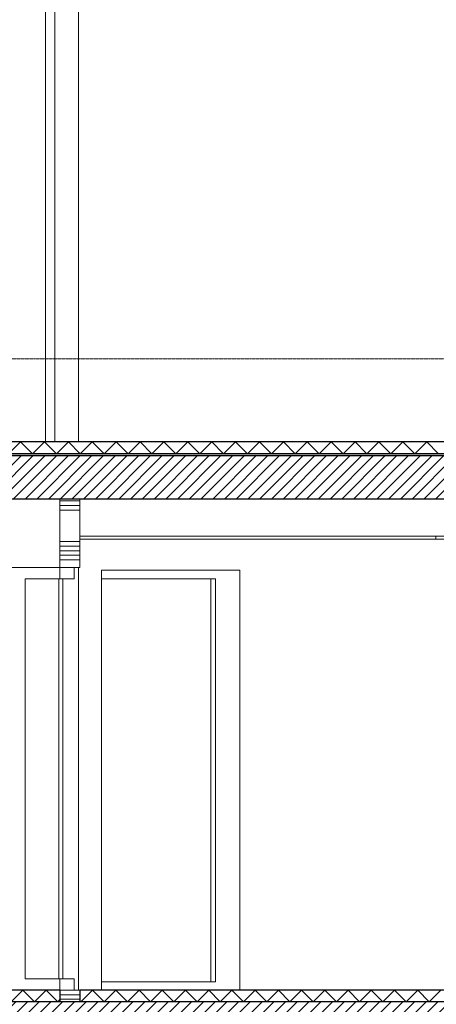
# Model space of a CAD drawing. Extents: x 0 to 92550, y 0 to 59400.
# Tile 17 of 37: x 15309 to 17821, y 38315 to 44242. Entities that reach past the tile are written whole.
import ezdxf
from ezdxf.xclip import XClip

# ---------------------------------------------------------------- set-up
doc = ezdxf.new("R2010")
doc.units = 0
doc.header["$MEASUREMENT"] = 0
doc.header["$XCLIPFRAME"] = 0
doc.linetypes.add('Streep-streepje', pattern=[1300, 1000, -100, 100, -100])
doc.linetypes.add('Streeplijn ultragrof', pattern=[750, 500, -250])
for name, color, linetype in [('ZZ 21 Buitenwand spouwblad baksteen', 7, 'Continuous'), ('ZZ 21 Buitenwand spouwblad hsb', 7, 'Continuous'), ('ZZ 22 Binnenwand metal stud', 7, 'Continuous'), ('ZZ 23 Vloeren geïsoleerd', 7, 'Continuous'), ('ZZ 23 Vloeren ongeïsoleerd', 7, 'Continuous'), ('ZZ 41 Buitenwandafwerking gevelhout', 7, 'Continuous'), ('ZZ 42 Aftimmerwerk algemeen', 7, 'Continuous'), ('ZZ 43 Vloerafwerking algemeen', 7, 'Continuous'), ('ZZ 43 Vloerafwerking dekvloer', 7, 'Continuous'), ('ZZ 45 Plafond koofconstructies', 7, 'Continuous')]:
    doc.layers.add(name, color=color, linetype=linetype)
pattern_1 = [(45, (5738.867, 38400), (-35.35534, 35.35534), [])]

# ---------------------------------------------------------------- blocks, each defined once
blk = doc.blocks.new('*X17')
at = {"layer": 'ZZ 22 Binnenwand metal stud', "color": 7, "linetype": 'Continuous', "lineweight": 5, "ltscale": 0.01}
for p, q in [((15671.2, 38372.6), (15551.9, 38372.6)), ((15671.2, 38345.1), (15551.9, 38345.1))]:
    blk.add_line(p, q, dxfattribs=at)
blk = doc.blocks.new('*X18')
at = {"layer": 'ZZ 22 Binnenwand metal stud', "color": 7, "linetype": 'Continuous', "lineweight": 5, "ltscale": 0.01}
for p, q in [((15671.2, 41345.1), (15551.9, 41345.1)), ((15671.2, 41317.7), (15551.9, 41317.7)), ((15671.2, 41290.3), (15551.9, 41290.3)), ((15671.2, 41100), (15551.9, 41100)), ((15671.2, 41072.6), (15551.9, 41072.6)), ((15671.2, 41045.1), (15551.9, 41045.1)), ((15671.2, 41017.7), (15551.9, 41017.7)), ((15671.2, 40990.3), (15551.9, 40990.3))]:
    blk.add_line(p, q, dxfattribs=at)
blk = doc.blocks.new('*X33')
at = {"layer": 'ZZ 43 Vloerafwerking algemeen', "linetype": 'Continuous', "lineweight": 0, "true_color": 0x000000}
blk.add_hatch(color=18, dxfattribs=at).paths.add_polyline_path([(13391.4, 41628), (13391.4, 41616), (19723.9, 41616), (19723.9, 41628)])
blk = doc.blocks.new('*X34')
at = {"layer": 'ZZ 43 Vloerafwerking dekvloer', "color": 7, "linetype": 'Continuous', "lineweight": 5, "ltscale": 0.01}
for p, q in [((15242.9, 41628), (15314.9, 41700)), ((15314.9, 41700), (15386.9, 41628)), ((15386.9, 41628), (15458.9, 41700)), ((15458.9, 41700), (15530.9, 41628)), ((15530.9, 41628), (15602.9, 41700)), ((15602.9, 41700), (15674.9, 41628)), ((15674.9, 41628), (15746.9, 41700)), ((15746.9, 41700), (15818.9, 41628)), ((15818.9, 41628), (15890.9, 41700)), ((15890.9, 41700), (15962.9, 41628)), ((15962.9, 41628), (16034.9, 41700)), ((16034.9, 41700), (16106.9, 41628)), ((16106.9, 41628), (16178.9, 41700)), ((16178.9, 41700), (16250.9, 41628)), ((16250.9, 41628), (16322.9, 41700)), ((16322.9, 41700), (16394.9, 41628)), ((16394.9, 41628), (16466.9, 41700)), ((16466.9, 41700), (16538.9, 41628)), ((16538.9, 41628), (16610.9, 41700)), ((16610.9, 41700), (16682.9, 41628)), ((16682.9, 41628), (16754.9, 41700)), ((16754.9, 41700), (16826.9, 41628)), ((16826.9, 41628), (16898.9, 41700)), ((16898.9, 41700), (16970.9, 41628)), ((16970.9, 41628), (17042.9, 41700)), ((17042.9, 41700), (17114.9, 41628)), ((17114.9, 41628), (17186.9, 41700)), ((17186.9, 41700), (17258.9, 41628)), ((17258.9, 41628), (17330.9, 41700)), ((17330.9, 41700), (17402.9, 41628)), ((17402.9, 41628), (17474.9, 41700)), ((17474.9, 41700), (17546.9, 41628)), ((17546.9, 41628), (17618.9, 41700)), ((17618.9, 41700), (17690.9, 41628)), ((17690.9, 41628), (17762.9, 41700)), ((17762.9, 41700), (17834.9, 41628))]:
    blk.add_line(p, q, dxfattribs=at)
blk = doc.blocks.new('*X38')
at = {"layer": 'ZZ 43 Vloerafwerking dekvloer', "color": 7, "linetype": 'Continuous', "lineweight": 5, "ltscale": 0.01}
for p, q in [((15678.9, 38330), (15748.9, 38400)), ((15748.9, 38400), (15818.9, 38330)), ((15818.9, 38330), (15888.9, 38400)), ((15888.9, 38400), (15958.9, 38330)), ((15958.9, 38330), (16028.9, 38400)), ((16028.9, 38400), (16098.9, 38330)), ((16098.9, 38330), (16168.9, 38400)), ((16168.9, 38400), (16238.9, 38330)), ((16238.9, 38330), (16308.9, 38400)), ((16308.9, 38400), (16378.9, 38330)), ((16378.9, 38330), (16448.9, 38400)), ((16448.9, 38400), (16518.9, 38330)), ((16518.9, 38330), (16588.9, 38400)), ((16588.9, 38400), (16658.9, 38330)), ((16658.9, 38330), (16728.9, 38400)), ((16728.9, 38400), (16798.9, 38330)), ((16798.9, 38330), (16868.9, 38400)), ((16868.9, 38400), (16938.9, 38330)), ((16938.9, 38330), (17008.9, 38400)), ((17008.9, 38400), (17078.9, 38330)), ((17078.9, 38330), (17148.9, 38400)), ((17148.9, 38400), (17218.9, 38330)), ((17218.9, 38330), (17288.9, 38400)), ((17288.9, 38400), (17358.9, 38330)), ((17358.9, 38330), (17428.9, 38400)), ((17428.9, 38400), (17498.9, 38330)), ((17498.9, 38330), (17568.9, 38400)), ((17568.9, 38400), (17638.9, 38330)), ((17638.9, 38330), (17708.9, 38400)), ((17708.9, 38400), (17778.9, 38330)), ((17778.9, 38330), (17848.9, 38400)), ((15671.2, 38337.7), (15678.9, 38330))]:
    blk.add_line(p, q, dxfattribs=at)
blk = doc.blocks.new('*X40')
at = {"layer": 'ZZ 43 Vloerafwerking dekvloer', "color": 7, "linetype": 'Continuous', "lineweight": 5, "ltscale": 0.01}
for p, q in [((13391.4, 38377.4), (13438.9, 38330)), ((13438.9, 38330), (13508.9, 38400)), ((13508.9, 38400), (13578.9, 38330)), ((13578.9, 38330), (13648.9, 38400)), ((13648.9, 38400), (13718.9, 38330)), ((13718.9, 38330), (13788.9, 38400)), ((13788.9, 38400), (13858.9, 38330)), ((13858.9, 38330), (13928.9, 38400)), ((13928.9, 38400), (13998.9, 38330)), ((13998.9, 38330), (14068.9, 38400)), ((14068.9, 38400), (14138.9, 38330)), ((14138.9, 38330), (14208.9, 38400)), ((14208.9, 38400), (14278.9, 38330)), ((14278.9, 38330), (14348.9, 38400)), ((14348.9, 38400), (14418.9, 38330)), ((14418.9, 38330), (14488.9, 38400)), ((14488.9, 38400), (14558.9, 38330)), ((14558.9, 38330), (14628.9, 38400)), ((14628.9, 38400), (14698.9, 38330)), ((14698.9, 38330), (14768.9, 38400)), ((14768.9, 38400), (14838.9, 38330)), ((14838.9, 38330), (14908.9, 38400)), ((14908.9, 38400), (14978.9, 38330)), ((14978.9, 38330), (15048.9, 38400)), ((15048.9, 38400), (15118.9, 38330)), ((15118.9, 38330), (15188.9, 38400)), ((15188.9, 38400), (15258.9, 38330)), ((15258.9, 38330), (15328.9, 38400)), ((15328.9, 38400), (15398.9, 38330)), ((15398.9, 38330), (15468.9, 38400)), ((15468.9, 38400), (15538.9, 38330)), ((15538.9, 38330), (15551.9, 38343))]:
    blk.add_line(p, q, dxfattribs=at)
blk = doc.blocks.new('Drawing_1_1', base_point=(5738.9, 38400))
at = {"layer": 'ZZ 23 Vloeren geïsoleerd', "linetype": 'Continuous', "lineweight": 0, "true_color": 0x000000}
h = blk.add_hatch(dxfattribs=at)
h.set_pattern_fill('220_Gewapend_beton___pre_62', color=18, style=0, pattern_type=2)
h.set_pattern_definition(pattern_1)
h.paths.add_polyline_path([(43238.9, 38330), (13233.2, 38330), (13233.2, 38070), (43238.9, 38070)])
at = {"layer": 'ZZ 23 Vloeren ongeïsoleerd', "linetype": 'Continuous', "lineweight": 0, "true_color": 0x000000}
h = blk.add_hatch(dxfattribs=at)
h.set_pattern_fill('220_Gewapend_beton___pre_62', color=18, style=0, pattern_type=2)
h.set_pattern_definition(pattern_1)
h.paths.add_polyline_path([(20023.9, 41616), (13233.2, 41616), (13233.2, 41356), (20023.9, 41356)])
at = {"layer": 'ZZ 21 Buitenwand spouwblad baksteen', "color": 7, "linetype": 'Continuous', "lineweight": 5, "ltscale": 0.01}
for p, q in [((15803.5, 40877), (16490.6, 40877)), ((16462.1, 38451), (16462.1, 40877)), ((16490.6, 40877), (16490.6, 38451)), ((16490.6, 38451), (15803.5, 38451))]:
    blk.add_line(p, q, dxfattribs=at)
at = {"layer": 'ZZ 21 Buitenwand spouwblad hsb', "color": 7, "linetype": 'Continuous', "lineweight": 5, "ltscale": 0.01}
for p, q in [((15464.8, 41700), (15464.8, 46417.2)), ((17865.7, 41114), (15671.2, 41114)), ((15803.5, 40928), (16637.5, 40928)), ((15803.5, 38400), (15803.5, 40928)), ((16637.5, 40928), (16637.5, 38400))]:
    blk.add_line(p, q, dxfattribs=at)
at = {"layer": 'ZZ 22 Binnenwand metal stud', "color": 7, "linetype": 'Continuous', "lineweight": 15, "ltscale": 0.01}
for p, q in [((15551.9, 41356), (15551.9, 40945)), ((15671.2, 41356), (15671.2, 40945))]:
    blk.add_line(p, q, dxfattribs=at)
at = {"layer": 'ZZ 22 Binnenwand metal stud', "color": 7, "linetype": 'Continuous', "lineweight": 5, "ltscale": 0.01}
for p, q in [((15551.9, 40945), (14802.7, 40945)), ((15545.9, 40877), (15342.5, 40877)), ((15342.5, 40877), (15342.5, 38468)), ((15545.9, 40877), (15551.9, 40877)), ((15342.5, 38468), (15545.9, 38468)), ((15551.9, 38468), (15545.9, 38468))]:
    blk.add_line(p, q, dxfattribs=at)
at = {"layer": 'ZZ 22 Binnenwand metal stud', "color": 7, "linetype": 'Continuous', "lineweight": 9, "ltscale": 0.01}
for p, q in [((15551.9, 40945), (15551.9, 40877)), ((15637.8, 40945), (15637.8, 40877)), ((15545.9, 40877), (15545.9, 38468)), ((15569.8, 38468), (15569.8, 40877)), ((15551.9, 38468), (15551.9, 38400)), ((15637.8, 38468), (15637.8, 38400))]:
    blk.add_line(p, q, dxfattribs=at)
at = {"layer": 'ZZ 22 Binnenwand metal stud', "color": 7, "linetype": 'Continuous', "lineweight": 15, "ltscale": 0.01, "flags": 128}
for points in [[(15671.2, 40945), (15637.8, 40945), (15557.8, 40945), (15551.9, 40945)], [(15671.2, 38400), (15637.8, 38400), (15557.8, 38400), (15551.9, 38400)]]:
    blk.add_lwpolyline(points, dxfattribs=at)
at = {"layer": 'ZZ 22 Binnenwand metal stud', "color": 7, "linetype": 'Continuous', "lineweight": 9, "ltscale": 0.01, "flags": 128}
for points in [[(15637.8, 40877), (15557.8, 40877), (15551.9, 40877)], [(15637.8, 38468), (15557.8, 38468), (15551.9, 38468)]]:
    blk.add_lwpolyline(points, dxfattribs=at)
at = {"layer": 'ZZ 23 Vloeren geïsoleerd', "color": 7, "linetype": 'Continuous', "lineweight": 25, "ltscale": 0.01, "flags": 128}
blk.add_lwpolyline([(43138.9, 38330), (34588.9, 38330), (34488.9, 38330), (15671.2, 38330), (15551.9, 38330), (13391.4, 38330)], dxfattribs=at)
at = {"layer": 'ZZ 23 Vloeren ongeïsoleerd', "color": 7, "linetype": 'Continuous', "lineweight": 25, "ltscale": 0.01}
for p, q in [((15551.9, 41356), (14164.5, 41356)), ((15671.2, 41356), (15551.9, 41356)), ((19711.9, 41356), (15671.2, 41356))]:
    blk.add_line(p, q, dxfattribs=at)
at = {"layer": 'ZZ 23 Vloeren ongeïsoleerd', "color": 7, "linetype": 'Continuous', "lineweight": 25, "ltscale": 0.01, "flags": 128}
blk.add_lwpolyline([(19868.9, 41616), (19798.9, 41616), (19793.9, 41616), (19723.9, 41616), (13391.4, 41616)], dxfattribs=at)
at = {"layer": 'ZZ 41 Buitenwandafwerking gevelhout', "color": 7, "linetype": 'Streep-streepje', "lineweight": 15, "ltscale": 0.01}
for p, q in [((7788.9, 42200), (45738.9, 42200)), ((7788.9, 38400), (45738.9, 38400))]:
    blk.add_line(p, q, dxfattribs=at)
at = {"layer": 'ZZ 41 Buitenwandafwerking gevelhout', "color": 7, "linetype": 'Streeplijn ultragrof', "lineweight": 5, "ltscale": 0.01}
blk.add_line((7788.9, 41700), (45738.9, 41700), dxfattribs=at)
at = {"layer": 'ZZ 42 Aftimmerwerk algemeen', "color": 7, "linetype": 'Continuous', "lineweight": 5, "ltscale": 0.01}
for p, q in [((15663.3, 41700), (15663.3, 46496.6)), ((15520.7, 41700), (15520.7, 46439.6)), ((17818, 41114), (17818, 41134)), ((15663.3, 38400), (15663.3, 40945))]:
    blk.add_line(p, q, dxfattribs=at)
at = {"layer": 'ZZ 43 Vloerafwerking dekvloer', "color": 7, "linetype": 'Continuous', "lineweight": 25, "ltscale": 0.01}
for p, q in [((19723.9, 41700), (13391.4, 41700)), ((19723.9, 41628), (13391.4, 41628)), ((15551.9, 38400), (13391.4, 38400)), ((15551.9, 38400), (15551.9, 38330)), ((15671.2, 38400), (15671.2, 38330)), ((34488.9, 38400), (15671.2, 38400))]:
    blk.add_line(p, q, dxfattribs=at)
at = {"layer": 'ZZ 45 Plafond koofconstructies', "color": 7, "linetype": 'Continuous', "lineweight": 5, "ltscale": 0.01}
blk.add_line((15671.2, 41134), (19711.9, 41134), dxfattribs=at)
at = {"layer": 'ZZ 41 Buitenwandafwerking gevelhout', "color": 7, "linetype": 'Continuous', "lineweight": 25, "ltscale": 0.01}
for name in ['*X34', '*X33', '*X18', '*X40', '*X17', '*X38']:
    blk.add_blockref(name, (0, 0), dxfattribs=at)

msp = doc.modelspace()

# ---------------------------------------------------------------- block references
at = {"color": 7, "linetype": 'Continuous', "lineweight": 25, "ltscale": 0.01}
ref = msp.add_blockref('Drawing_1_1', (5738.9, 38400), dxfattribs=at)
XClip(ref).set_block_clipping_path([(7788.8666666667, 35400), (46837.9746950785, 51400)])

doc.saveas('drawing.dxf')
